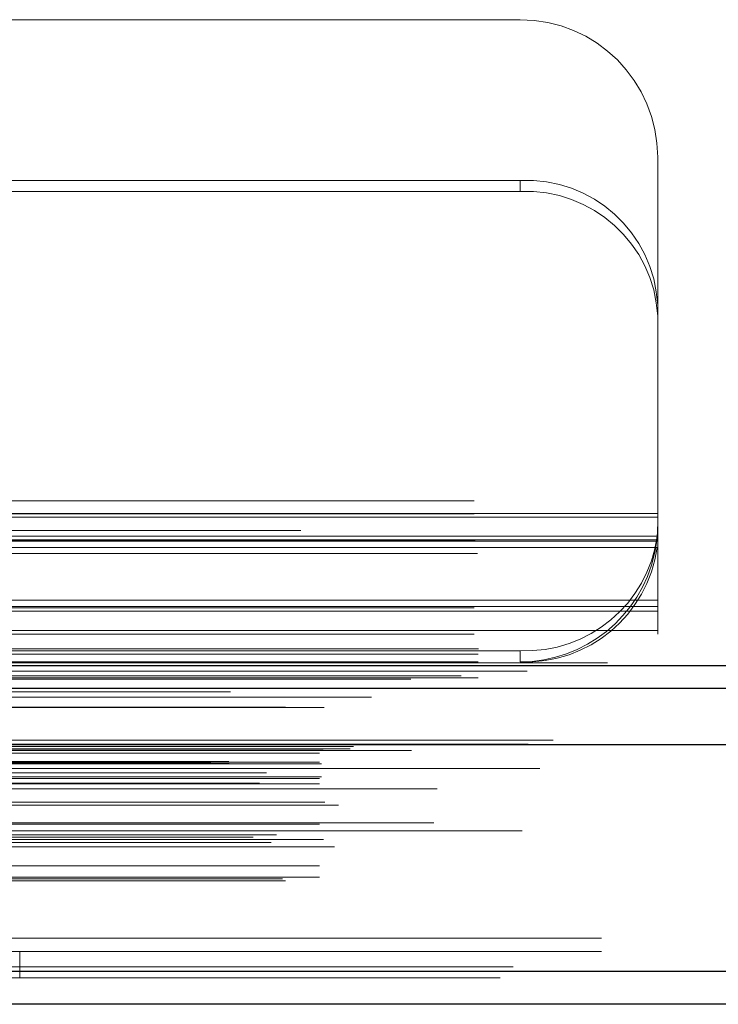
# Model space of a CAD drawing. Header units: inches. Extents: x 0.2 to 10.8, y 0.2 to 8.2.
# Tile 126 of 171: x 4.3169 to 4.4121, y 6.8448 to 6.979. Entities that reach past the tile are written whole.
import ezdxf

# ---------------------------------------------------------------- set-up
doc = ezdxf.new("R2010")
doc.units = ezdxf.units.IN
doc.header["$MEASUREMENT"] = 0
doc.linetypes.add('HIDDEN', pattern=[0.07500000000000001, 0.05, -0.025])
doc.layers.add('SLD-0', color=179, linetype='Continuous')

msp = doc.modelspace()

# ---------------------------------------------------------------- linework, layer by layer
at = {"layer": 'SLD-0', "linetype": 'HIDDEN', "lineweight": 18}
for p, q in [((4.308234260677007, 6.978964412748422), (4.385121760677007, 6.978964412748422)), ((4.403871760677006, 6.940080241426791), (4.403871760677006, 6.960214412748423)), ((4.385121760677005, 6.957073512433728), (4.308234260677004, 6.957073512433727)), ((4.385121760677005, 6.955552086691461), (4.385121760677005, 6.957073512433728)), ((4.385121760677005, 6.955552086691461), (4.308234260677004, 6.955552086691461)), ((4.403871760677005, 6.940080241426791), (4.403871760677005, 6.938558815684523)), ((4.403871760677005, 6.898364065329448), (4.403871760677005, 6.938558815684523)), ((4.078871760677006, 6.913414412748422), (4.403871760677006, 6.913414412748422)), ((4.078871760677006, 6.913414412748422), (4.403871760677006, 6.913414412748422)), ((4.403871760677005, 6.911692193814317), (4.078871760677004, 6.911692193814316)), ((4.078871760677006, 6.911614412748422), (4.403871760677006, 6.911614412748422)), ((4.403871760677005, 6.911186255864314), (4.078871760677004, 6.911186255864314)), ((4.755221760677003, 6.909364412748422), (3.079421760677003, 6.909364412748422)), ((4.403871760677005, 6.908092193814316), (4.078871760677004, 6.908092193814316)), ((4.403871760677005, 6.907923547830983), (4.078871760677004, 6.907923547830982)), ((4.403807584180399, 6.908574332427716), (4.07893593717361, 6.908574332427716)), ((4.07900127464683, 6.908014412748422), (4.403742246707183, 6.908014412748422)), ((4.403807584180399, 6.90705290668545), (4.07893593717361, 6.90705290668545)), ((4.079303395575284, 6.906214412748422), (4.403440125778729, 6.906214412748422)), ((4.079303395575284, 6.906214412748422), (4.403440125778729, 6.906214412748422)), ((4.403871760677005, 6.899885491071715), (4.078871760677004, 6.899885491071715)), ((4.403871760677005, 6.899014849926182), (4.078871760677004, 6.899014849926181)), ((4.078871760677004, 6.898846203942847), (4.403871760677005, 6.898846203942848)), ((4.403871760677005, 6.898364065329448), (4.078871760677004, 6.898364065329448)), ((4.403871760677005, 6.895246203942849), (4.403871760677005, 6.898364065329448)), ((4.403871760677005, 6.89575214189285), (4.078871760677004, 6.89575214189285)), ((4.078871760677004, 6.895246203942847), (4.403871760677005, 6.895246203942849)), ((3.079421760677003, 6.893264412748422), (4.755221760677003, 6.893264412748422)), ((3.079421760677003, 6.893264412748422), (4.755221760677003, 6.893264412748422)), ((3.079467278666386, 6.893264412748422), (4.755176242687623, 6.893264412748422)), ((3.079467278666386, 6.893264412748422), (4.755176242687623, 6.893264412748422)), ((3.079467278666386, 6.893264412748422), (4.755176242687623, 6.893264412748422)), ((3.079467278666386, 6.893264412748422), (4.755176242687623, 6.893264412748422)), ((4.385121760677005, 6.892985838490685), (4.097621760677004, 6.892985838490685)), ((4.385121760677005, 6.892985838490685), (4.385121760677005, 6.891464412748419)), ((3.079421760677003, 6.892503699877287), (4.755221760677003, 6.892503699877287)), ((3.079421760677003, 6.891464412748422), (4.755221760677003, 6.891464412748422)), ((4.777113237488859, 6.889550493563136), (3.057524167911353, 6.889550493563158)), ((4.770197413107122, 6.889116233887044), (3.06442424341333, 6.889116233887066)), ((3.079421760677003, 6.889293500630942), (4.755221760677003, 6.88929350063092)), ((3.064862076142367, 6.886640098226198), (4.7697736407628, 6.886640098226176)), ((4.789625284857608, 6.88080772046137), (3.04501043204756, 6.88080772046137)), ((3.048276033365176, 6.88022788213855), (4.786359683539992, 6.880227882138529)), ((4.786233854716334, 6.880243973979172), (3.048401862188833, 6.880243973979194)), ((3.048854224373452, 6.87995697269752), (4.785781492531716, 6.879956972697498)), ((3.048854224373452, 6.87995697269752), (4.785781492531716, 6.879956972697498)), ((3.061943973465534, 6.87959663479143), (4.772691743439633, 6.879596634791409)), ((3.061943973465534, 6.87959663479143), (4.772691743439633, 6.879596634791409)), ((3.062407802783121, 6.879924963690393), (4.772227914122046, 6.879924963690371)), ((3.062407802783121, 6.879924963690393), (4.772227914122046, 6.879924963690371)), ((3.057796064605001, 6.879048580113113), (4.776839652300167, 6.87904858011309)), ((3.057796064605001, 6.879048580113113), (4.776839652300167, 6.87904858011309)), ((3.058296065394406, 6.879554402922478), (4.776339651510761, 6.879554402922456)), ((3.058296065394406, 6.879554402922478), (4.776339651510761, 6.879554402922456)), ((3.070309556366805, 6.879407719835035), (4.764359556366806, 6.879407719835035)), ((3.042985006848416, 6.877647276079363), (4.791650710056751, 6.877647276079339)), ((3.042985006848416, 6.877647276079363), (4.791650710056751, 6.877647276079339)), ((3.045412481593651, 6.877902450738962), (4.789223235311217, 6.877902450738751)), ((3.045466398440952, 6.8775966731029), (4.789169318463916, 6.877596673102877)), ((4.787818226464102, 6.876934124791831), (3.046810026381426, 6.876934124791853)), ((3.057796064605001, 6.877804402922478), (4.776839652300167, 6.877804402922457)), ((3.057796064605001, 6.877804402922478), (4.776839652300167, 6.877804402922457)), ((3.058046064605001, 6.877554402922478), (4.776589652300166, 6.877554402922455)), ((3.046026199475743, 6.876364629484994), (4.788609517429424, 6.876364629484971)), ((3.050554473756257, 6.876346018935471), (4.78408124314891, 6.876346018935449)), ((3.057796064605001, 6.875554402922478), (4.776839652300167, 6.875554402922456)), ((3.057796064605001, 6.875554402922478), (4.776839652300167, 6.875554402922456)), ((3.058046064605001, 6.875804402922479), (4.776589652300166, 6.875804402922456)), ((3.049609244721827, 6.874924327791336), (4.785018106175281, 6.874924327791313)), ((3.057796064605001, 6.874850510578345), (4.776839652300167, 6.874850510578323)), ((4.773840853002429, 6.874181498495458), (3.060796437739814, 6.874181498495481)), ((3.058536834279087, 6.872347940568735), (4.776115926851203, 6.872347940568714)), ((3.060373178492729, 6.871942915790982), (4.774262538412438, 6.871942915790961)), ((3.060373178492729, 6.871942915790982), (4.774262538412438, 6.871942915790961)), ((3.057796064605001, 6.869348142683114), (4.776839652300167, 6.869348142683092)), ((4.773380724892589, 6.869538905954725), (3.061260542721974, 6.869538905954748)), ((3.048764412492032, 6.867559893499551), (4.785871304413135, 6.867559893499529)), ((4.785404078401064, 6.868435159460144), (3.04923801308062, 6.868435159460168)), ((3.051945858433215, 6.867910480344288), (4.782689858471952, 6.867910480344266)), ((3.05120862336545, 6.866858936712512), (4.78345078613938, 6.866858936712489)), ((3.057796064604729, 6.867281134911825), (4.776839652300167, 6.867281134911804)), ((3.05834725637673, 6.867276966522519), (4.77628842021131, 6.867276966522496)), ((3.059815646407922, 6.866245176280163), (4.774820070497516, 6.86624517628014)), ((3.057796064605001, 6.863660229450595), (4.776839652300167, 6.863660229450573)), ((3.057796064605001, 6.862140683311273), (4.776839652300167, 6.862140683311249)), ((3.057796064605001, 6.862140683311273), (4.776839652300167, 6.862140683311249)), ((3.052727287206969, 6.861900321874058), (4.781908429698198, 6.861900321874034)), ((3.053165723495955, 6.861640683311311), (4.781469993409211, 6.861640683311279)), ((3.096209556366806, 6.853807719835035), (4.738459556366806, 6.853807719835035)), ((3.096209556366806, 6.853807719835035), (4.738459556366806, 6.853807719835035)), ((4.738459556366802, 6.853807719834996), (3.096209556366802, 6.853807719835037)), ((4.738459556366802, 6.853807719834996), (3.096209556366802, 6.853807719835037)), ((3.096209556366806, 6.852007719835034), (4.738459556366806, 6.852007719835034)), ((4.316947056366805, 6.848407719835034), (4.316947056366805, 6.852007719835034)), ((4.784174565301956, 6.849895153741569), (3.05046115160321, 6.849895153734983)), ((3.050461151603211, 6.849895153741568), (4.784174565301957, 6.849895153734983)), ((3.050461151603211, 6.849270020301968), (4.784174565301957, 6.849270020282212)), ((4.782407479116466, 6.848407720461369), (3.052228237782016, 6.848407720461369))]:
    msp.add_line(p, q, dxfattribs=at)
at = {"layer": 'SLD-0', "linetype": 'Continuous', "lineweight": 25}
for p, q in [((3.079421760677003, 6.890982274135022), (4.755221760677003, 6.890982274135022)), ((3.079421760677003, 6.887864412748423), (4.755221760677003, 6.887864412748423)), ((4.789625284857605, 6.880182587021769), (3.045010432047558, 6.880182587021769)), ((4.784174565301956, 6.849270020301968), (3.05046115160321, 6.849270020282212)), ((4.782407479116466, 6.844807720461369), (3.052228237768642, 6.844807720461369))]:
    msp.add_line(p, q, dxfattribs=at)
at = {"layer": 'SLD-0', "linetype": 'HIDDEN', "lineweight": 18, "flags": 128}
for points in [[(4.797044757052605, 6.891355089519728), (3.931240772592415, 6.891355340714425), (3.037606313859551, 6.89135508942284)], [(4.786086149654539, 6.890220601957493), (3.931240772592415, 6.890221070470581), (3.048577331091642, 6.890220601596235)], [(4.770212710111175, 6.889116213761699), (3.931240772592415, 6.889115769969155), (3.064439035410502, 6.889116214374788)], [(3.045641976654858, 6.88740291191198), (3.846139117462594, 6.887404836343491), (4.788989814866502, 6.887402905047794)], [(3.045643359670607, 6.8874028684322), (3.953875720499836, 6.887403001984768), (4.788988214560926, 6.887402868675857)], [(3.053167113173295, 6.88527880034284), (3.903398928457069, 6.88527858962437), (4.781471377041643, 6.885278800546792)], [(3.058427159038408, 6.885267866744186), (3.903398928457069, 6.885267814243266), (4.77620644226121, 6.885267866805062)]]:
    msp.add_lwpolyline(points, dxfattribs=at)
at = {"layer": 'SLD-0', "linetype": 'HIDDEN', "lineweight": 18}
for centre, radius, start, end in [((4.385121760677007, 6.960214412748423), 0.01874999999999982, 0, 90), ((4.3859589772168, 6.939156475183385), 0.01793658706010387, 2.952140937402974, 92.6753367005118), ((4.385958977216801, 6.937635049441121), 0.01793658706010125, 2.952140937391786, 92.67533670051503), ((4.385866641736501, 6.91108648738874), 0.0181159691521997, 267.643483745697, 352.0290646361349), ((4.385866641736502, 6.909565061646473), 0.01811596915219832, 267.6434837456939, 352.0290646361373), ((4.385121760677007, 6.910214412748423), 0.01875000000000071, 270.0000000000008, 347.6822340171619)]:
    msp.add_arc(centre, radius, start, end, dxfattribs=at)
msp.add_open_spline([(4.403440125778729, 6.906214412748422), (4.403521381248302, 6.906586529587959), (4.403589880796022, 6.90695456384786), (4.403703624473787, 6.907682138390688), (4.403749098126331, 6.908045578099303), (4.40381627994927, 6.908732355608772), (4.403838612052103, 6.909058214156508), (4.403866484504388, 6.909673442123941), (4.403871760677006, 6.909958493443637), (4.403871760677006, 6.910214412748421)], degree=3, knots=[0, 0, 0, 0, 0.25, 0.25, 0.5, 0.5, 0.75, 0.75, 1, 1, 1, 1], dxfattribs=at)

doc.saveas('drawing.dxf')
